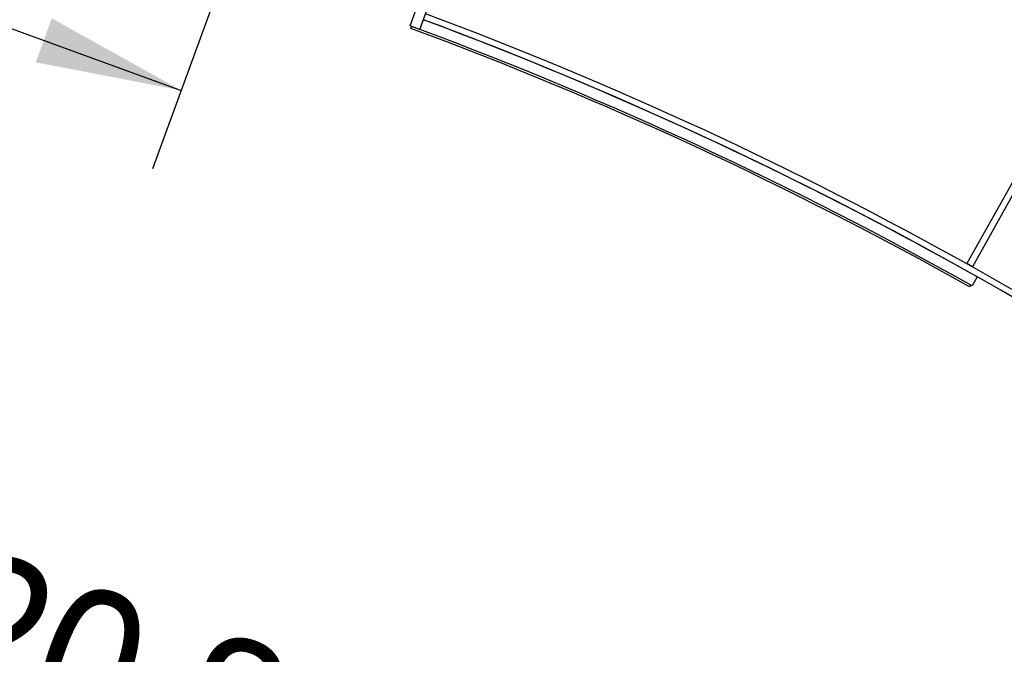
# Model space of a CAD drawing. Header units: millimetres. Extents: x 9903 to 16053, y 652 to 4977.
# Tile 22 of 83: x 11099 to 11571, y 1279 to 1582. Entities that reach past the tile are written whole.
import ezdxf

# ---------------------------------------------------------------- set-up
doc = ezdxf.new("R2010")
doc.units = ezdxf.units.MM
doc.header["$LTSCALE"] = 20
doc.header["$PDSIZE"] = -1
doc.linetypes.add('SLD-Solido', pattern=[0])
for name, color, linetype in [('QUOTE', 1, 'SLD-Solido'), ('SCHIZZI', 9, 'Continuous'), ('SEZIONI', 9, 'SLD-Solido')]:
    doc.layers.add(name, color=color, linetype=linetype)
doc.styles.add('SLDTEXTSTYLE2', font='GOTHIC.TTF', dxfattribs={"width": 0.913})
doc.dimstyles.new('SLDDIMSTYLE0', dxfattribs={"dimtxt": 70, "dimasz": 66.04, "dimexe": 0, "dimexo": 0.0625, "dimgap": 17.5, "dimtad": 1, "dimrnd": 1e-09, "dimzin": 12, "dimdsep": 46, "dimtxsty": 'SLDTEXTSTYLE2', "dimsah": 1, "dimcen": 0.09, "dimadec": 0, "dimazin": 3, "dimtfac": 1, "dimtofl": 0, "dimtmove": 0, "dimatfit": 3, "dimfxl": 1, "dimfrac": 2, "dimtolj": 1, "dimtzin": 12, "dimarcsym": 0})

# ---------------------------------------------------------------- blocks, each defined once
blk = doc.blocks.new('_D_3')
at = {"layer": 'Defpoints', "color": 0, "transparency": 16777216}
for p in [(10639.95, 1965.9), (12102.73, 1921.53), (11959.6, 1508.55)]:
    blk.add_point(p, dxfattribs=at)
at = {"layer": 'QUOTE', "color": 0, "lineweight": -2, "transparency": 16777216}
for p, q in [((10639.97, 1965.96), (10783.08, 2378.88)), ((10845.48, 2357.26), (12040.33, 1943.16)), ((11959.62, 1508.61), (12102.73, 1921.53))]:
    blk.add_line(p, q, dxfattribs=at)
at = {"layer": 'QUOTE', "color": 0, "transparency": 16777216}
for points in [[(10849.08, 2367.66), (10841.88, 2346.86), (10783.08, 2378.88)], [(12043.94, 1953.56), (12036.73, 1932.76), (12102.73, 1921.53)]]:
    blk.add_solid(points, dxfattribs=at)
at = {"layer": 'QUOTE', "color": 0, "transparency": 16777216, "insert": (11427.44, 2251.9), "char_height": 70, "attachment_point": 2, "rotation": 340.8853, "style": 'SLDTEXTSTYLE2'}
blk.add_mtext('\\A1;1396.65', dxfattribs=at)
blk = doc.blocks.new('_D_4')
at = {"layer": 'Defpoints', "color": 0, "transparency": 16777216}
for p in [(10639.95, 1695.9), (11793.37, 1295.79), (11697.47, 1019.32)]:
    blk.add_point(p, dxfattribs=at)
at = {"layer": 'QUOTE', "color": 0, "lineweight": -2, "transparency": 16777216}
for p, q in [((10639.93, 1695.84), (10544.05, 1419.43)), ((10606.44, 1397.79), (11635.08, 1040.97)), ((11793.35, 1295.73), (11697.47, 1019.32))]:
    blk.add_line(p, q, dxfattribs=at)
at = {"layer": 'QUOTE', "color": 0, "transparency": 16777216}
for points in [[(10610.05, 1408.19), (10602.84, 1387.39), (10544.05, 1419.43)], [(11638.69, 1051.36), (11631.47, 1030.57), (11697.47, 1019.32)]]:
    blk.add_solid(points, dxfattribs=at)
at = {"layer": 'QUOTE', "color": 0, "transparency": 16777216, "insert": (11133.11, 1311.44), "char_height": 70, "attachment_point": 2, "rotation": 340.8688, "style": 'SLDTEXTSTYLE2'}
blk.add_mtext('\\A1;1220.85', dxfattribs=at)

msp = doc.modelspace()

# ---------------------------------------------------------------- linework, layer by layer
for p, q in [((11286.244, 1579.299), (11378.589, 1833.016)), ((11290.942, 1577.589), (11383.288, 1831.306)), ((11290.942, 1577.589), (11286.244, 1579.299)), ((11286.611, 1578.132), (11286.948, 1579.042)), ((11290.942, 1577.588), (11292.69, 1582.273)), ((11290.942, 1577.588), (11290.923, 1577.595)), ((11557.62, 1459.238), (11555.169, 1454.88)), ((11554.515, 1455.248), (11554.025, 1454.376))]:
    msp.add_line(p, q)
for centre, radius, start, end in [((10635.002, -180.68), 2141.629, 52.031928, 69.598185), ((10635.003, -180.677), 1881.633, 52.036297, 69.54265), ((10635.003, -180.677), 1881.633, 60.637844, 69.541431), ((10635.003, -180.677), 1875.633, 60.660743, 69.671187), ((10635.003, -180.677), 1876.633, 60.637844, 69.541431)]:
    msp.add_arc(centre, radius, start, end)
at = {"layer": 'SCHIZZI'}
for p, q in [((11676.506, 1687.099), (11552.747, 1465.521)), ((11679.125, 1685.636), (11555.366, 1464.058)), ((11286.948, 1579.042), (11286.959, 1579.069)), ((11290.923, 1577.595), (11286.959, 1579.069)), ((11555.366, 1464.058), (11552.747, 1465.521))]:
    msp.add_line(p, q, dxfattribs=at)
for centre, radius, start, end in [((10635.002, -180.68), 2138.629, 52.031973, 69.597622), ((10635.003, -180.677), 1884.633, 52.03624, 69.543378)]:
    msp.add_arc(centre, radius, start, end, dxfattribs=at)
at = {"layer": 'SEZIONI'}
msp.add_line((11331.447, 1973.622), (11163.023, 1510.881), dxfattribs=at)
at = {"layer": 'SEZIONI', "linetype": 'SLD-Solido'}
msp.add_line((11076.72, 1584.86), (11176.704, 1548.469), dxfattribs=at)
at = {"layer": 'SEZIONI'}
msp.add_solid([(11176.704, 1548.469), (11114.756, 1582.935), (11107.095, 1561.886)], dxfattribs=at)

# ---------------------------------------------------------------- dimensions: what is measured, and where the dimension line sits
at = {"layer": 'QUOTE'}
for base, p1, p2, angle, picture, middle in [((12102.73, 1921.533), (10639.954, 1965.897), (11959.602, 1508.549), 340.88531, '_D_3', (11397.633, 2165.897)), ((11697.471, 1019.322), (10639.954, 1695.897), (11793.374, 1295.786), 340.86879, '_D_4', (11103.277, 1225.443))]:
    dim = msp.add_linear_dim(base=base, p1=p1, p2=p2, angle=angle, dimstyle='SLDDIMSTYLE0', dxfattribs=at)
    dim.commit()
    dim.dimension.update_dxf_attribs({"geometry": picture, "text_midpoint": middle, "dimtype": 160})

doc.saveas('drawing.dxf')
